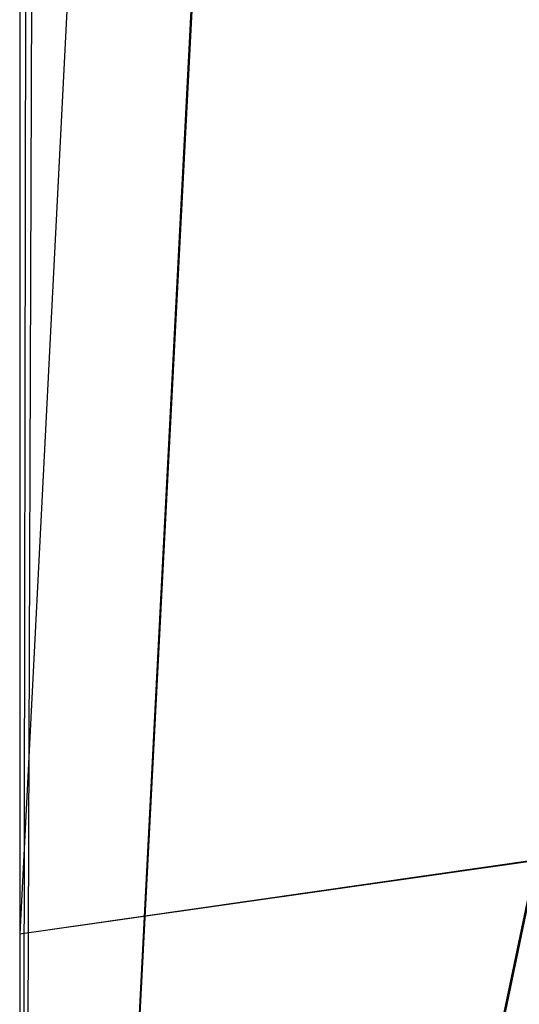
# Model space of a CAD drawing. Header units: millimetres. Extents: x 0 to 1298, y -1 to 755.
# Tile 3 of 169: x 0 to 0.0415, y 0.1941 to 0.276. Entities that reach past the tile are written whole.
import ezdxf

# ---------------------------------------------------------------- set-up
doc = ezdxf.new("R2010")
doc.units = ezdxf.units.MM
doc.layers.add('1', color=7, linetype='Continuous')

# ---------------------------------------------------------------- blocks, each defined once
blk = doc.blocks.new('PART004')
at = {"layer": '1'}
blk.add_lwpolyline([(201.2, 0), (201.2, 68), (0, 68), (0, 0)], close=True, dxfattribs=at)
blk = doc.blocks.new('PART006')
at = {"layer": '1'}
blk.add_lwpolyline([(0, 0), (300, 0), (300, 40), (0, 40)], close=True, dxfattribs=at)
blk = doc.blocks.new('PART007')
at = {"layer": '1'}
blk.add_lwpolyline([(132.3, 0), (132.3, 60.7), (0, 60.7), (0, 0)], close=True, dxfattribs=at)
blk = doc.blocks.new('PART008')
at = {"layer": '1'}
blk.add_lwpolyline([(0, 40), (0, 0), (300, 0), (300, 40)], close=True, dxfattribs=at)
blk = doc.blocks.new('PART009')
at = {"layer": '1'}
blk.add_lwpolyline([(246.2, 281), (192.3, 285.1), (143.8, 288.7), (125.2, 290), (106.6, 291.2), (88.1, 292.2), (80.8, 292.4), (69.6, 292.9), (56.2, 293.2), (42.5, 293.4), (31.8, 293.6), (21, 293.8), (10.6, 294), (5.7, 294.1), (0.9, 294.2), (0.1, 56.7), (0, 0), (81, 0), (290.1, 0)], dxfattribs=at)
blk = doc.blocks.new('PART010')
at = {"layer": '1'}
blk.add_lwpolyline([(54.2, 7.5), (82, 140.8), (29.3, 140.7), (0, 0)], close=True, dxfattribs=at)
blk = doc.blocks.new('PART011')
at = {"layer": '1'}
blk.add_lwpolyline([(195, 0), (195, 90), (0, 90), (0, 0)], close=True, dxfattribs=at)
blk = doc.blocks.new('PART013')
at = {"layer": '1'}
blk.add_lwpolyline([(0, 0), (200, 0), (200, 40), (0, 40)], close=True, dxfattribs=at)
blk = doc.blocks.new('PART014')
at = {"layer": '1'}
blk.add_lwpolyline([(0, 0), (697.5, 0), (697.5, 65), (0, 65)], close=True, dxfattribs=at)
blk = doc.blocks.new('PART022')
at = {"layer": '1'}
blk.add_lwpolyline([(80.1, 0), (80.1, 182), (0, 182), (0, 0)], close=True, dxfattribs=at)
blk = doc.blocks.new('PART023')
at = {"layer": '1'}
blk.add_lwpolyline([(162, 0), (162, 207.1), (0, 207.1), (0, 0)], close=True, dxfattribs=at)
blk = doc.blocks.new('PART026')
at = {"layer": '1'}
blk.add_lwpolyline([(105, 0), (105, 105), (0, 105), (0, 0)], close=True, dxfattribs=at)
blk = doc.blocks.new('PART028')
at = {"layer": '1'}
blk.add_lwpolyline([(70, 0), (70, 200), (0, 200), (0, 0)], close=True, dxfattribs=at)
blk = doc.blocks.new('PART029')
at = {"layer": '1'}
blk.add_lwpolyline([(70, 200), (0, 200), (0, 0), (70, 0)], close=True, dxfattribs=at)
blk = doc.blocks.new('PART030')
at = {"layer": '1'}
blk.add_lwpolyline([(70, 0), (70, 140), (0, 140), (0, 0)], close=True, dxfattribs=at)
blk = doc.blocks.new('PART035')
at = {"layer": '1'}
blk.add_lwpolyline([(74.2, 72.6), (64.6, 73.8), (59.1, 74.5), (48.3, 76), (36.7, 77.7), (26.3, 79.2), (4.2, 82.6), (0, 0.2), (22.2, 3.4), (33.8, 4.9), (45.8, 6.4), (57.6, 7.6), (58.9, 7.7), (61.9, 7.9), (62.5, 8), (66.4, 8.2), (68, 8.4), (78.7, 8.9)], dxfattribs=at)
blk = doc.blocks.new('PART037')
at = {"layer": '1'}
blk.add_lwpolyline([(140, 0), (140, 32.4), (0, 32.4), (0, 0)], close=True, dxfattribs=at)
blk = doc.blocks.new('PART042')
at = {"layer": '1'}
blk.add_lwpolyline([(140, 32.5), (0, 32.4), (0, 0), (140, 0.1)], close=True, dxfattribs=at)
blk = doc.blocks.new('PART045')
at = {"layer": '1'}
blk.add_lwpolyline([(245.1, 93.5), (34.1, 93.5), (30.1, 93.2), (25.7, 92.5), (21.7, 91.3), (17.4, 89.8), (13.4, 87.5), (9.7, 84.8), (7.9, 83), (6.2, 81), (4.8, 78.7), (3.5, 76.4), (2.5, 74.1), (1.5, 71.5), (0.8, 68.8), (0.3, 66.3), (0.2, 64.5), (0, 61.7), (0, 16), (0, 0), (279.2, 0)], dxfattribs=at)
blk = doc.blocks.new('PART046')
at = {"layer": '1'}
blk.add_lwpolyline([(246.7, 95), (35.6, 95), (31.4, 94.7), (26.9, 93.9), (22.7, 92.7), (18.3, 91.2), (14.1, 88.8), (10.2, 86), (8.2, 84), (6.5, 81.9), (5, 79.4), (3.7, 77.1), (2.6, 74.7), (1.5, 71.9), (0.9, 69.2), (0.4, 66.5), (0.2, 64.8), (0, 61.7), (0, 16), (0, 0), (282.2, 0)], dxfattribs=at)
blk = doc.blocks.new('PART047')
at = {"layer": '1'}
blk.add_lwpolyline([(246.7, 95), (35.6, 95), (31.4, 94.7), (26.9, 93.9), (22.7, 92.7), (18.3, 91.1), (14.1, 88.8), (10.2, 86), (8.2, 84), (6.5, 81.9), (5, 79.4), (3.7, 77.1), (2.6, 74.7), (1.5, 71.9), (0.9, 69.2), (0.4, 66.4), (0.2, 64.8), (0, 61.7), (0, 16), (0, 0), (282.2, 0)], dxfattribs=at)
blk = doc.blocks.new('PART048')
at = {"layer": '1'}
blk.add_lwpolyline([(72.6, 70.9), (69.2, 71.3), (63.1, 72.1), (57.5, 72.7), (46.7, 74.3), (35.1, 76), (24.7, 77.5), (4.1, 80.6), (0, 0.2), (20.3, 3.1), (31.9, 4.6), (44, 6.1), (55.9, 7.4), (58.6, 7.6), (60.2, 7.7), (62.4, 7.8), (63.8, 7.9), (65.4, 8), (66.5, 8.1), (76.8, 8.6)], dxfattribs=at)
blk = doc.blocks.new('PART049')
at = {"layer": '1'}
blk.add_lwpolyline([(245, 93.5), (34.1, 93.5), (30, 93.2), (25.6, 92.4), (21.6, 91.3), (17.3, 89.8), (13.3, 87.5), (9.6, 84.8), (7.8, 82.9), (6.2, 81), (4.7, 78.6), (3.4, 76.3), (2.4, 74.1), (1.4, 71.4), (0.7, 68.8), (0.3, 66.2), (0.1, 64.4), (0, 61.7), (0, 16), (0, 0), (279.1, 0)], dxfattribs=at)
blk = doc.blocks.new('PART052')
at = {"layer": '1'}
blk.add_lwpolyline([(0, 0), (570, 0), (570, 65), (0, 65)], close=True, dxfattribs=at)
blk = doc.blocks.new('PART053')
at = {"layer": '1'}
blk.add_lwpolyline([(201.2, 0), (201.2, 68), (0, 68), (0, 0)], close=True, dxfattribs=at)
blk = doc.blocks.new('PART055')
at = {"layer": '1'}
blk.add_lwpolyline([(133, 0), (133, 60), (0, 60), (0, 0)], close=True, dxfattribs=at)
blk = doc.blocks.new('PART059')
at = {"layer": '1'}
blk.add_lwpolyline([(300, 0), (300, 40), (0, 40), (0, 0)], close=True, dxfattribs=at)
blk = doc.blocks.new('PART060')
at = {"layer": '1'}
blk.add_lwpolyline([(200, 0), (200, 40), (0, 40), (0, 0)], close=True, dxfattribs=at)
blk = doc.blocks.new('PART062')
at = {"layer": '1'}
blk.add_lwpolyline([(82, 140.9), (27.8, 133.3), (0, 0), (52.6, 0.1)], close=True, dxfattribs=at)
blk = doc.blocks.new('PART066')
at = {"layer": '1'}
blk.add_lwpolyline([(300, 40), (0, 40), (0, 0), (300, 0)], close=True, dxfattribs=at)
blk = doc.blocks.new('PART071')
at = {"layer": '1'}
blk.add_lwpolyline([(80.2, 0), (80.2, 182), (0, 182), (0, 0)], close=True, dxfattribs=at)
blk = doc.blocks.new('PART082')
at = {"layer": '1'}
blk.add_lwpolyline([(248.7, 235.1), (212.9, 238.7), (190, 241.3), (167, 244), (146.4, 246.2), (125.7, 248.4), (98.8, 251.2), (85.4, 252.4), (71.9, 253.5), (53, 254.5), (34.3, 255.1), (17.8, 255.5), (9.5, 255.6), (1, 255.8), (0.2, 56.6), (0, 0), (70, 0), (235, 0.1), (266.6, 0.1)], dxfattribs=at)
blk = doc.blocks.new('PART086')
at = {"layer": '1'}
blk.add_lwpolyline([(0, 32.4), (0, 0), (140, 0.1), (140, 32.5)], close=True, dxfattribs=at)
blk = doc.blocks.new('PART088')
at = {"layer": '1'}
blk.add_lwpolyline([(0, 32.4), (0, 0), (140, 0), (140, 32.4)], close=True, dxfattribs=at)
blk = doc.blocks.new('PART098')
at = {"layer": '1'}
blk.add_lwpolyline([(267.3, 0), (267.3, 160.9), (0, 160.9), (0, 0), (133.7, 0)], close=True, dxfattribs=at)
blk = doc.blocks.new('PART100')
at = {"layer": '1'}
blk.add_lwpolyline([(264.2, 0), (264.2, 159.3), (0, 159.3), (0, 0), (132.1, 0)], close=True, dxfattribs=at)
blk = doc.blocks.new('PART101')
at = {"layer": '1'}
blk.add_lwpolyline([(264.2, 0), (264.2, 159.4), (0, 159.4), (0, 0), (132.1, 0)], close=True, dxfattribs=at)
blk = doc.blocks.new('PART102')
at = {"layer": '1'}
blk.add_lwpolyline([(267.2, 0), (267.2, 160.8), (0, 160.8), (0, 0), (133.6, 0)], close=True, dxfattribs=at)
blk = doc.blocks.new('PART109')
at = {"layer": '1'}
blk.add_lwpolyline([(0, 0), (675, 0), (675, 65), (0, 65)], close=True, dxfattribs=at)
blk = doc.blocks.new('PART119')
at = {"layer": '1'}
blk.add_lwpolyline([(54.1, 7.6), (81.9, 140.8), (29.3, 140.7), (0, 0)], close=True, dxfattribs=at)
blk = doc.blocks.new('PART124')
at = {"layer": '1'}
blk.add_lwpolyline([(80.2, 0), (80.2, 182.1), (0, 182.1), (0, 0)], close=True, dxfattribs=at)
blk = doc.blocks.new('PART131')
at = {"layer": '1'}
blk.add_lwpolyline([(0, 0), (583.1, 0), (583.1, 65), (0, 65)], close=True, dxfattribs=at)
blk = doc.blocks.new('PART142')
at = {"layer": '1'}
blk.add_lwpolyline([(0, 32), (0, 0), (137, 0), (137, 32)], close=True, dxfattribs=at)
blk = doc.blocks.new('PART145')
at = {"layer": '1'}
blk.add_lwpolyline([(231.3, 92.5), (37.7, 92.5), (34.1, 92.4), (30, 92.2), (25.7, 91.4), (21.6, 90.2), (17.3, 88.7), (13.3, 86.5), (9.6, 83.8), (7.8, 81.9), (6.2, 80), (4.7, 77.6), (3.5, 75.3), (2.4, 73), (1.4, 70.4), (0.8, 67.8), (0.3, 65.2), (0.1, 63), (0, 60.7), (0, 15), (0, 0), (269, 0)], dxfattribs=at)
blk = doc.blocks.new('PART147')
at = {"layer": '1'}
blk.add_lwpolyline([(78.4, 77.8), (3.5, 67.9), (2.7, 52.5), (0, 0), (11, 3.5), (13.6, 4.3), (18.2, 5.6), (22.7, 6.8), (23.6, 7), (24.2, 7.1), (27.2, 7.9), (33.1, 9.2), (39.2, 10.3), (45.8, 11.3), (52.4, 12.1), (58.9, 12.8), (60.1, 12.9), (62.5, 13.2), (63.6, 13.3), (65.4, 13.4), (65.9, 13.4), (73.6, 13.8)], dxfattribs=at)
blk = doc.blocks.new('PART148')
at = {"layer": '1'}
blk.add_lwpolyline([(137, 32), (0, 32), (0, 0), (137, 0)], close=True, dxfattribs=at)
blk = doc.blocks.new('PART153')
at = {"layer": '1'}
blk.add_lwpolyline([(4.9, 94.8), (0, 0), (15.9, 5), (18.4, 5.8), (22.8, 7.1), (27.2, 8.2), (31.7, 9.3), (37.5, 10.6), (43.7, 11.7), (49.9, 12.6), (56.6, 13.5), (63.2, 14.2), (64.1, 14.3), (67.1, 14.6), (67.4, 14.6), (68.8, 14.7), (69.7, 14.8), (76.4, 15.2)], dxfattribs=at)
blk = doc.blocks.new('PART158')
at = {"layer": '1'}
blk.add_lwpolyline([(245.1, 92.9), (240.7, 93.6), (236.5, 94), (35.6, 94), (31.4, 93.6), (26.9, 92.9), (22.7, 91.7), (18.2, 90.1), (14, 87.7), (10.2, 84.9), (8.2, 82.9), (6.5, 80.8), (4.9, 78.4), (2.5, 73.6), (1.5, 70.9), (0.8, 68.1), (0.3, 65.4), (0.1, 62.8), (0, 60.7), (0, 15), (0, 0), (272, 0)], dxfattribs=at)
blk = doc.blocks.new('PART159')
at = {"layer": '1'}
blk.add_lwpolyline([(231.3, 92.5), (37.8, 92.5), (34.1, 92.4), (30, 92.2), (25.7, 91.4), (21.6, 90.2), (17.4, 88.7), (13.3, 86.5), (9.7, 83.8), (7.8, 81.9), (6.2, 80), (4.7, 77.6), (3.5, 75.3), (2.4, 73), (1.4, 70.4), (0.8, 67.8), (0.3, 65.2), (0.2, 63), (0, 60.7), (0, 15), (0, 0), (269, 0)], dxfattribs=at)
blk = doc.blocks.new('PART160')
at = {"layer": '1'}
blk.add_lwpolyline([(245.1, 92.9), (240.7, 93.6), (236.5, 93.9), (232.8, 94), (39.3, 94), (35.6, 93.9), (31.4, 93.6), (26.9, 92.9), (22.7, 91.7), (18.2, 90.1), (14, 87.7), (10.2, 84.9), (8.2, 82.9), (6.5, 80.8), (4.9, 78.4), (2.5, 73.6), (1.5, 70.8), (0.8, 68.1), (0.3, 65.4), (0.1, 62.8), (0, 60.7), (0, 15), (0, 0), (272, 0)], dxfattribs=at)
blk = doc.blocks.new('PART183')
at = {"layer": '1'}
blk.add_lwpolyline([(0, 0), (707.5, 0), (707.5, 65), (0, 65)], close=True, dxfattribs=at)
blk = doc.blocks.new('PART190')
at = {"layer": '1'}
blk.add_lwpolyline([(251.4, 291.7), (195.7, 295.2), (145.5, 298.3), (127.4, 299.4), (109.2, 300.4), (91.1, 301.2), (80.7, 301.5), (73, 301.7), (57.8, 301.9), (42.4, 302), (21.1, 302.2), (10.7, 302.3), (5.7, 302.4), (0.8, 302.4), (0.2, 56.7), (0, 0), (81, 0), (295.2, 0)], dxfattribs=at)
blk = doc.blocks.new('PART196')
at = {"layer": '1'}
blk.add_lwpolyline([(201.2, 0), (201.2, 68), (0, 68), (0, 0)], close=True, dxfattribs=at)
blk = doc.blocks.new('PART198')
at = {"layer": '1'}
blk.add_lwpolyline([(132.3, 0), (132.3, 60.7), (0, 60.7), (0, 0)], close=True, dxfattribs=at)
blk = doc.blocks.new('PART201')
at = {"layer": '1'}
blk.add_lwpolyline([(80.1, 0), (80.1, 182), (0, 182), (0, 0)], close=True, dxfattribs=at)
blk = doc.blocks.new('PART203')
at = {"layer": '1'}
blk.add_lwpolyline([(0, 0), (540, 0), (540, 65), (0, 65)], close=True, dxfattribs=at)
blk = doc.blocks.new('PART204')
at = {"layer": '1'}
blk.add_lwpolyline([(132.3, 0), (132.3, 60.7), (0, 60.7), (0, 0)], close=True, dxfattribs=at)
blk = doc.blocks.new('PART208')
at = {"layer": '1'}
blk.add_lwpolyline([(54.2, 7.6), (81.9, 140.9), (29.3, 140.8), (0, 0)], close=True, dxfattribs=at)
blk = doc.blocks.new('PART215')
at = {"layer": '1'}
blk.add_lwpolyline([(80.2, 0), (80.2, 182), (0, 182), (0, 0)], close=True, dxfattribs=at)

msp = doc.modelspace()

# ---------------------------------------------------------------- block references
for name in ['PART190', 'PART009', 'PART082', 'PART023', 'PART028', 'PART029', 'PART124', 'PART022', 'PART071', 'PART201', 'PART215', 'PART098', 'PART102', 'PART101', 'PART100', 'PART062', 'PART208', 'PART010', 'PART119', 'PART030', 'PART026', 'PART046', 'PART047', 'PART153', 'PART158', 'PART160', 'PART045', 'PART049', 'PART145', 'PART159', 'PART011', 'PART035', 'PART048', 'PART147', 'PART004', 'PART053', 'PART196', 'PART014', 'PART052', 'PART109', 'PART131', 'PART183', 'PART203', 'PART007', 'PART198', 'PART204', 'PART055', 'PART006', 'PART008', 'PART013', 'PART059', 'PART060', 'PART066', 'PART042', 'PART086', 'PART037', 'PART088', 'PART142', 'PART148']:
    msp.add_blockref(name, (0, 0))

doc.saveas('drawing.dxf')
